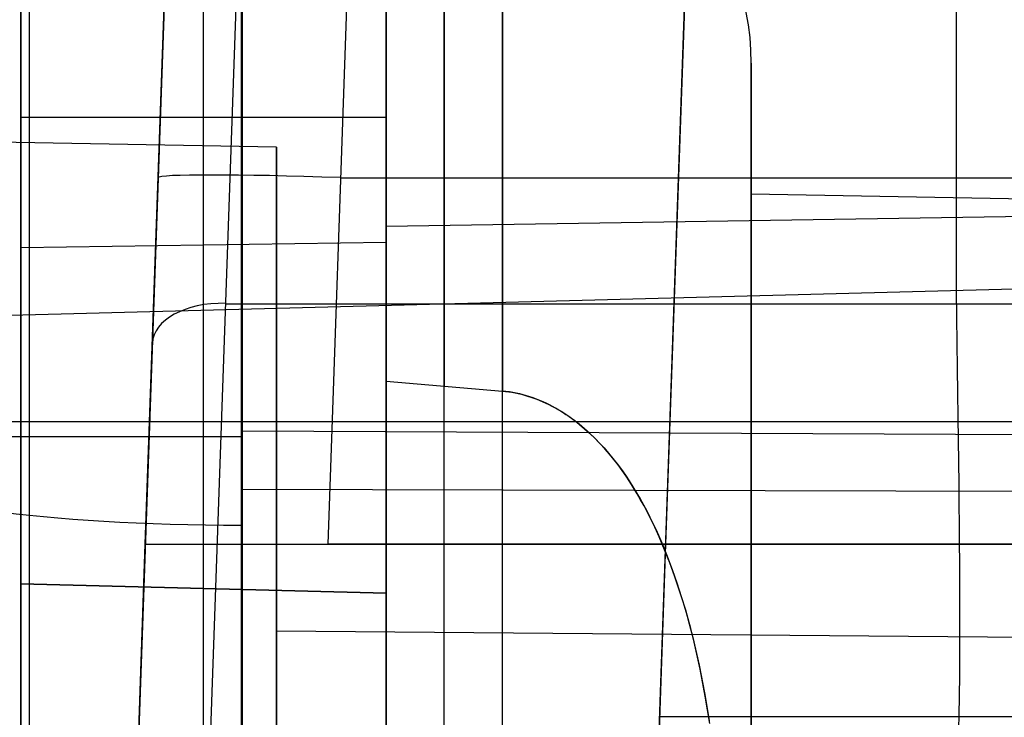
# Model space of a CAD drawing. Extents: x -15 to 7, y 1 to 148.
# Tile 147 of 194: x -6.35 to -3.65, y 140.96 to 142.87. Entities that reach past the tile are written whole.
import ezdxf

# ---------------------------------------------------------------- set-up
doc = ezdxf.new("R2010")
doc.units = 0
doc.layers.add('DEFAULT', color=7, linetype='CONTINUOUS')

msp = doc.modelspace()

# ---------------------------------------------------------------- linework, layer by layer
at = {"layer": 'DEFAULT', "color": 1}
for p, q in [((-6.3221, 146.4078, -8.2489), (-6.3221, 136.9726, -6.9409)), ((-5.7384, 136.9726, -7.1912), (-5.7384, 146.4231, -8.5014)), ((-4.7754, 135.8283, -32.1097), (-4.4169, 146.0936, -31.7512)), ((-4.7754, 135.8283, -30.6236), (-4.4169, 146.0936, -30.6236)), ((-4.4169, 146.0936, -29.3003), (-4.5797, 141.4325, -29.1375)), ((-5.7343, 143.5487, -36.6874), (-5.8361, 140.6331, -38.7677)), ((-5.9342, 143.4395, -36.5246), (-6.036, 140.5239, -38.6049)), ((-6.0043, 141.4325, -22.3264), (-5.9342, 143.4395, -22.3965)), ((-5.4345, 143.4395, -21.8968), (-5.5046, 141.4325, -21.8267)), ((-5.4345, 143.4395, -21.8968), (-5.5046, 141.4325, -21.8267)), ((-5.4696, 142.436, -21.8617), (4.9696, 142.436, -21.8617)), ((-5.7852, 142.0909, -37.7276), (5.2852, 142.0909, -37.7276)), ((-6.5997, 141.769, -6.0463), (6.0997, 141.769, -6.0463)), ((-5.7384, 141.7428, -7.8525), (-0.25, 141.7187, -8.0261)), ((-6.1127, 138.3283, -30.1083), (-6.0043, 141.4325, -29.9457)), ((-6.0043, 141.4325, -29.9457), (-6.0043, 141.4325, -22.3264)), ((-6.0043, 141.4325, -29.9457), (-4.5797, 141.4325, -29.9457)), ((-6.0043, 141.4325, -28.4764), (5.5043, 141.4325, -28.4764)), ((5.0046, 141.4325, -21.8267), (-5.5046, 141.4325, -21.8267)), ((-4.5797, 141.4325, -29.9457), (-4.7754, 135.8283, -30.2394)), ((-4.5797, 141.4325, -29.1375), (-4.5797, 141.4325, -29.9457)), ((-4.5797, 141.4325, -29.1375), (3.3628, 141.4325, -29.1375)), ((-4.5962, 140.9609, -31.9304), (-4.5962, 140.9609, -29.9704)), ((-4.5962, 140.9609, -31.9304), (-3.4122, 140.9609, -31.9304))]:
    msp.add_line(p, q, dxfattribs=at)
at = {"layer": 'DEFAULT', "color": 254}
for p, q in [((-5.7407, 136.6752, -7.3793), (-5.7407, 146.423, -8.7307)), ((-3.783, 142.1272, -40.824), (-3.783, 145.2171, -38.6194)), ((-5.345, 141.8795, -9.2528), (-5.345, 143.9325, -9.5375)), ((-5.345, 143.9325, -36.4136), (-5.345, 140.6331, -38.7677)), ((-5.845, 141.3113, -16.5936), (-5.845, 143.8932, -16.5936)), ((-5.8449, 140.6103, -38.7357), (-5.8449, 143.8932, -36.3933)), ((-5.345, 143.9063, -16.5805), (-5.345, 141.2982, -16.5805)), ((-5.345, 140.6179, -38.7464), (-5.345, 143.9063, -36.4001)), ((-6.345, 143.8801, -16.6067), (-6.345, 141.3243, -16.6067)), ((-6.345, 140.6027, -38.725), (-6.345, 143.8801, -36.3866)), ((-4.345, 142.391, -12.3362), (-4.345, 142.7504, -12.3362)), ((-6.345, 142.6022, -16.6067), (-5.345, 142.6022, -16.5805)), ((-5.645, 142.5201, -12.3362), (-7.845, 142.5585, -12.3362)), ((-5.645, 141.1947, -12.3362), (-5.645, 142.5201, -12.3362)), ((-1.495, 142.3413, -12.3362), (-4.345, 142.391, -12.3362)), ((-5.345, 142.3039, -37.5756), (-1.5, 142.3624, -37.6575)), ((-6.345, 142.245, -37.5532), (-5.345, 142.2602, -37.5745)), ((-0.5, 142.2132, -40.8683), (-7.0659, 142.0412, -40.7798)), ((-5.345, 141.8795, -9.2528), (-5.0267, 141.852, -9.2434)), ((-5.0267, 141.852, -9.2434), (-5.0179, 141.8511, -9.2431)), ((-5.017, 141.851, -9.2431), (-5.0267, 141.852, -9.2434)), ((-5.0179, 141.8511, -9.2431), (-5.0092, 141.85, -9.2428)), ((-5.0074, 141.8497, -9.2428), (-5.017, 141.851, -9.2431)), ((-5.0092, 141.85, -9.2428), (-5.0005, 141.8486, -9.2425)), ((-4.9979, 141.8482, -9.2424), (-5.0074, 141.8497, -9.2428)), ((-5.0005, 141.8486, -9.2425), (-4.9918, 141.847, -9.2421)), ((-4.9884, 141.8463, -9.242), (-4.9979, 141.8482, -9.2424)), ((-4.9918, 141.847, -9.2421), (-4.9832, 141.8452, -9.2417)), ((-4.979, 141.8442, -9.2415), (-4.9884, 141.8463, -9.242)), ((-4.9832, 141.8452, -9.2417), (-4.9746, 141.8431, -9.2412)), ((-4.9697, 141.8419, -9.241), (-4.979, 141.8442, -9.2415)), ((-4.9746, 141.8431, -9.2412), (-4.966, 141.8409, -9.2407)), ((-4.9605, 141.8392, -9.2405), (-4.9697, 141.8419, -9.241)), ((-4.966, 141.8409, -9.2407), (-4.9575, 141.8384, -9.2402)), ((-4.9513, 141.8363, -9.2399), (-4.9605, 141.8392, -9.2405)), ((-4.9575, 141.8384, -9.2402), (-4.9491, 141.8357, -9.2397)), ((-4.9422, 141.8332, -9.2393), (-4.9513, 141.8363, -9.2399)), ((-4.9491, 141.8357, -9.2397), (-4.9407, 141.8327, -9.2391)), ((-4.9331, 141.8298, -9.2387), (-4.9422, 141.8332, -9.2393)), ((-4.9407, 141.8327, -9.2391), (-4.9323, 141.8296, -9.2385)), ((-4.9242, 141.8262, -9.238), (-4.9331, 141.8298, -9.2387)), ((-4.9323, 141.8296, -9.2385), (-4.924, 141.8263, -9.2379)), ((-4.9153, 141.8224, -9.2374), (-4.9242, 141.8262, -9.238)), ((-4.924, 141.8263, -9.2379), (-4.9158, 141.8228, -9.2372)), ((-4.9158, 141.8228, -9.2372), (-4.9077, 141.819, -9.2366)), ((-4.9065, 141.8184, -9.2366), (-4.9153, 141.8224, -9.2374)), ((-4.9077, 141.819, -9.2366), (-4.8996, 141.8151, -9.2359)), ((-4.8978, 141.8141, -9.2359), (-4.9065, 141.8184, -9.2366)), ((-4.8996, 141.8151, -9.2359), (-4.8916, 141.811, -9.2352)), ((-4.8892, 141.8096, -9.2351), (-4.8978, 141.8141, -9.2359)), ((-4.8916, 141.811, -9.2352), (-4.8836, 141.8067, -9.2344)), ((-4.8807, 141.805, -9.2343), (-4.8892, 141.8096, -9.2351)), ((-4.8836, 141.8067, -9.2344), (-4.8757, 141.8023, -9.2337)), ((-4.8723, 141.8001, -9.2335), (-4.8807, 141.805, -9.2343)), ((-4.8757, 141.8023, -9.2337), (-4.8679, 141.7977, -9.2329)), ((-4.864, 141.7951, -9.2327), (-4.8723, 141.8001, -9.2335)), ((-4.8679, 141.7977, -9.2329), (-4.8602, 141.7929, -9.2321)), ((-4.8558, 141.7898, -9.2318), (-4.864, 141.7951, -9.2327)), ((-4.8602, 141.7929, -9.2321), (-4.8526, 141.7879, -9.2313)), ((-4.8477, 141.7844, -9.2309), (-4.8558, 141.7898, -9.2318)), ((-4.8526, 141.7879, -9.2313), (-4.845, 141.7828, -9.2305)), ((-4.8397, 141.7789, -9.23), (-4.8477, 141.7844, -9.2309)), ((-4.845, 141.7828, -9.2305), (-4.8376, 141.7775, -9.2296)), ((-4.8318, 141.7731, -9.2291), (-4.8397, 141.7789, -9.23)), ((-4.8376, 141.7775, -9.2296), (-4.8302, 141.7721, -9.2287)), ((-4.824, 141.7672, -9.2281), (-4.8318, 141.7731, -9.2291)), ((-4.8302, 141.7721, -9.2287), (-4.8229, 141.7665, -9.2279)), ((-4.8163, 141.7612, -9.2271), (-4.824, 141.7672, -9.2281)), ((-4.8229, 141.7665, -9.2279), (-4.8157, 141.7608, -9.227)), ((-4.8087, 141.755, -9.2261), (-4.8163, 141.7612, -9.2271)), ((-4.8157, 141.7608, -9.227), (-4.8016, 141.749, -9.2251)), ((-4.8013, 141.7487, -9.2251), (-4.8087, 141.755, -9.2261)), ((-4.8016, 141.749, -9.2251), (-4.7878, 141.7367, -9.2232)), ((-4.794, 141.7423, -9.2241), (-4.8013, 141.7487, -9.2251)), ((-4.7868, 141.7357, -9.2231), (-4.794, 141.7423, -9.2241)), ((-4.7878, 141.7367, -9.2232), (-4.7745, 141.7239, -9.2212)), ((-4.7728, 141.7222, -9.221), (-4.7868, 141.7357, -9.2231)), ((-4.7745, 141.7239, -9.2212), (-4.7612, 141.7103, -9.2191)), ((-4.7593, 141.7083, -9.2188), (-4.7728, 141.7222, -9.221)), ((-4.7612, 141.7103, -9.2191), (-4.7483, 141.6963, -9.217)), ((-4.7463, 141.6941, -9.2166), (-4.7593, 141.7083, -9.2188)), ((-4.7483, 141.6963, -9.217), (-4.7358, 141.682, -9.2148)), ((-4.7337, 141.6796, -9.2144), (-4.7463, 141.6941, -9.2166)), ((-4.7358, 141.682, -9.2148), (-4.7238, 141.6674, -9.2125)), ((-4.7216, 141.6648, -9.2121), (-4.7337, 141.6796, -9.2144)), ((-4.7238, 141.6674, -9.2125), (-4.7121, 141.6524, -9.2103)), ((-4.71, 141.6497, -9.2098), (-4.7216, 141.6648, -9.2121)), ((-4.7121, 141.6524, -9.2103), (-4.7008, 141.6372, -9.208)), ((-4.6987, 141.6344, -9.2075), (-4.71, 141.6497, -9.2098)), ((-4.7008, 141.6372, -9.208), (-4.6899, 141.6217, -9.2057)), ((-4.6878, 141.6189, -9.2051), (-4.6987, 141.6344, -9.2075)), ((-4.6899, 141.6217, -9.2057), (-4.6794, 141.606, -9.2033)), ((-4.6773, 141.6031, -9.2028), (-4.6878, 141.6189, -9.2051)), ((-4.6794, 141.606, -9.2033), (-4.6691, 141.59, -9.2009)), ((-4.6672, 141.5871, -9.2004), (-4.6773, 141.6031, -9.2028)), ((-5.7407, 141.5831, -8.0597), (-1.5, 141.5729, -8.133)), ((-4.6691, 141.59, -9.2009), (-4.6592, 141.5737, -9.1985)), ((-4.6574, 141.5709, -9.1979), (-4.6672, 141.5871, -9.2004)), ((-4.6592, 141.5737, -9.1985), (-4.6496, 141.5572, -9.196)), ((-4.648, 141.5545, -9.1955), (-4.6574, 141.5709, -9.1979)), ((-4.6496, 141.5572, -9.196), (-4.6403, 141.5405, -9.1935)), ((-4.6388, 141.5379, -9.193), (-4.648, 141.5545, -9.1955)), ((-4.6403, 141.5405, -9.1935), (-4.6313, 141.5236, -9.191)), ((-4.63, 141.5212, -9.1906), (-4.6388, 141.5379, -9.193)), ((-4.6313, 141.5236, -9.191), (-4.6226, 141.5064, -9.1884)), ((-4.6131, 141.4871, -9.1855), (-4.63, 141.5212, -9.1906)), ((-4.6226, 141.5064, -9.1884), (-4.6058, 141.4715, -9.1833)), ((-4.5973, 141.4525, -9.1805), (-4.6131, 141.4871, -9.1855)), ((-4.6058, 141.4715, -9.1833), (-4.5901, 141.436, -9.178)), ((-4.5823, 141.4174, -9.1753), (-4.5973, 141.4525, -9.1805)), ((-4.5901, 141.436, -9.178), (-4.5754, 141.4, -9.1728)), ((-4.5684, 141.382, -9.1702), (-4.5823, 141.4174, -9.1753)), ((-4.5754, 141.4, -9.1728), (-4.5616, 141.3636, -9.1676)), ((-4.5553, 141.3463, -9.165), (-4.5684, 141.382, -9.1702)), ((-4.5616, 141.3636, -9.1676), (-4.5487, 141.3268, -9.1623)), ((-4.543, 141.3104, -9.1598), (-4.5553, 141.3463, -9.165)), ((-6.345, 141.3243, -24.7696), (-6.345, 138.5034, -24.7696)), ((-5.345, 141.2982, -24.7434), (-6.345, 141.3243, -24.7696)), ((-6.345, 141.3243, -16.6067), (-6.345, 141.3243, -24.7696)), ((-6.345, 141.3243, -16.6067), (-5.345, 141.2982, -16.5805)), ((-6.345, 141.3243, -20.675), (-5.345, 141.2982, -20.675)), ((-5.845, 138.5165, -24.7565), (-5.845, 141.3113, -24.7565)), ((-5.845, 141.3113, -24.7565), (-5.845, 141.3113, -16.5936)), ((-4.5487, 141.3268, -9.1623), (-4.5367, 141.2897, -9.157)), ((-4.5316, 141.2743, -9.1546), (-4.543, 141.3104, -9.1598)), ((-5.345, 141.2982, -24.7434), (-5.345, 138.5296, -24.7434)), ((-5.345, 141.2982, -16.5805), (-5.345, 141.2982, -24.7434)), ((-4.5367, 141.2897, -9.157), (-4.5255, 141.2524, -9.1517)), ((-4.521, 141.2379, -9.1494), (-4.5316, 141.2743, -9.1546)), ((-4.5255, 141.2524, -9.1517), (-4.5151, 141.2149, -9.1464)), ((-4.511, 141.2014, -9.1441), (-4.521, 141.2379, -9.1494)), ((-4.5151, 141.2149, -9.1464), (-4.5054, 141.1772, -9.141)), ((-4.5018, 141.1646, -9.1389), (-4.511, 141.2014, -9.1441)), ((-1.495, 141.1585, -12.3362), (-5.645, 141.1947, -12.3362)), ((-4.5054, 141.1772, -9.141), (-4.4879, 141.1015, -9.1302)), ((-4.4853, 141.0907, -9.1283), (-4.5018, 141.1646, -9.1389)), ((-4.4879, 141.1015, -9.1302), (-4.4729, 141.0255, -9.1192)), ((-4.471, 141.0162, -9.1178), (-4.4853, 141.0907, -9.1283)), ((-4.4729, 141.0255, -9.1192), (-4.46, 140.9493, -9.1083)), ((-4.4587, 140.9414, -9.1072), (-4.471, 141.0162, -9.1178))]:
    msp.add_line(p, q, dxfattribs=at)
at = {"layer": 'DEFAULT', "color": 254, "extrusion": (1, -3.86792e-30, 1.29034e-16)}
msp.add_arc((139.6585, -12.3362, -5.345), 3.8, 270, 54.2326, dxfattribs=at)
at = {"layer": 'DEFAULT', "color": 254, "extrusion": (1, 0, 0)}
for centre, radius, end in [((139.6585, -12.3362, -5.1858), 3.7958, 54.442), ((139.6585, -12.3362, -4.345), 3.0919, 90), ((139.6585, -12.3362, -5.645), 2.8616, 90), ((139.6585, -12.3362, -4.345), 2.7325, 90), ((139.6585, -12.3362, -5.645), 1.5362, 90)]:
    msp.add_arc(centre, radius, 270, end, dxfattribs=at)
at = {"layer": 'DEFAULT', "color": 254, "extrusion": (1, 1.26679e-30, -4.03634e-31)}
msp.add_arc((139.6585, -12.3362, -5.0267), 3.7917, 270, 54.6533, dxfattribs=at)
at = {"layer": 'DEFAULT', "color": 254}
msp.add_arc((-5.045, 142.7504, -12.3362), 0.7, 0, 88.5, dxfattribs=at)
at = {"layer": 'DEFAULT', "color": 1, "extrusion": (0.034878, 0.998783, -0.034878)}
msp.add_arc((10.4366, -17.3902, 142.8358), 0.5, 360, 89.9302, dxfattribs=at)
at = {"layer": 'DEFAULT', "color": 254, "extrusion": (0.999567, 0.026175, -0.013479)}
msp.add_arc((143.9208, -43.2627, 0.4877), 3, 125.5274, 180, dxfattribs=at)
at = {"layer": 'DEFAULT', "color": 1, "extrusion": (0.028416, 0.813714, 0.580571)}
msp.add_arc((10.7366, -112.8446, 93.5552), 0.2, 271.1615, 360, dxfattribs=at)
at = {"layer": 'DEFAULT', "color": 1, "extrusion": (1.1032e-13, 1, 1.43677e-13)}
msp.add_arc((5.7155, -6.9913, 141.7262), 0.8592, 271.5253, 358.7276, dxfattribs=at)
at = {"layer": 'DEFAULT', "color": 254, "extrusion": (0, 0.990526, -0.137324)}
msp.add_arc((5.7233, 12.4593, 141.2482), 1, 271, 358.5, dxfattribs=at)
at = {"layer": 'DEFAULT', "color": 1, "extrusion": (9.70725e-14, 1, -4.01944e-14)}
msp.add_arc((5.5047, -22.3262, 141.4325), 0.4996, 359.9856, 90.0144, dxfattribs=at)

doc.saveas('drawing.dxf')
